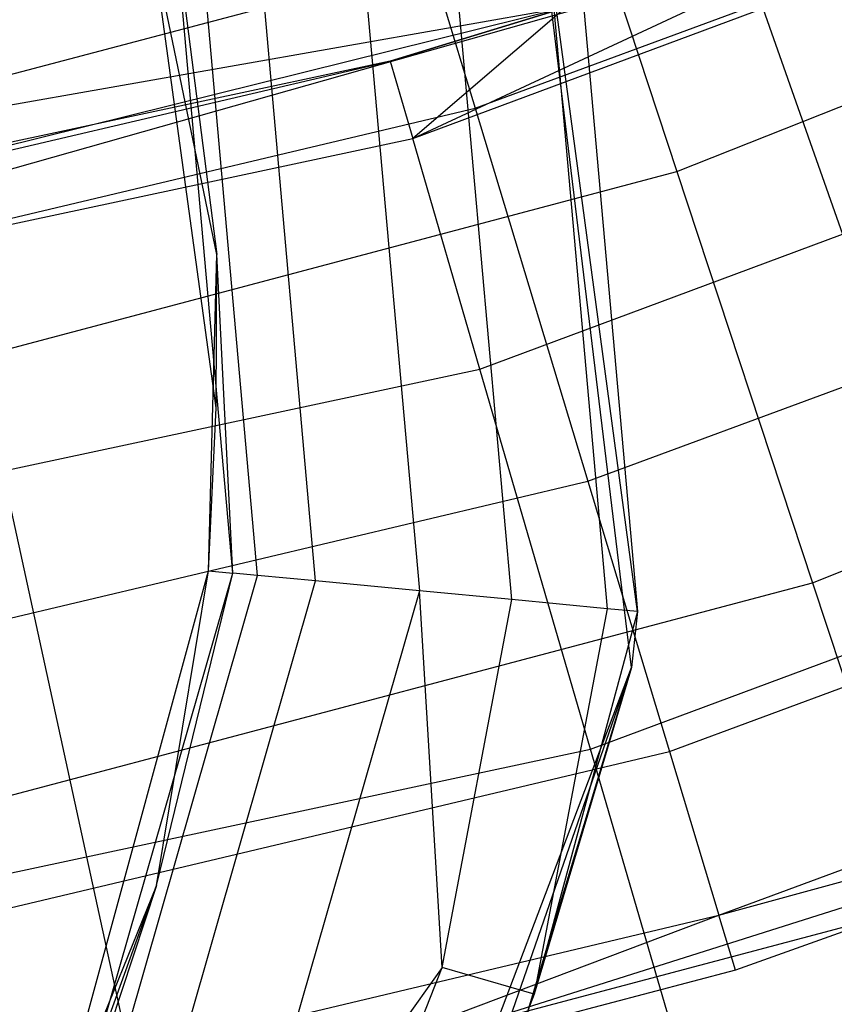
# Model space of a CAD drawing. Extents: x 0.1 to 26.5, y -19.1 to 0.
# Tile 93 of 256: x 13.668 to 13.857, y -13.509 to -13.281. Entities that reach past the tile are written whole.
import ezdxf

# ---------------------------------------------------------------- set-up
doc = ezdxf.new("R2010")
doc.units = 0
doc.header["$LTSCALE"] = 2.54
doc.layers.get('0').update_dxf_attribs({"linetype": 'CONTINUOUS'})

# ---------------------------------------------------------------- blocks, each defined once
blk = doc.blocks.new('7777_STL')
at = {"color": 0}
for p, q in [((13.74026, -13.19237, 26.42345), (13.7732, -13.30141, 26.61031)), ((13.74026, -13.19237, 26.42345), (13.7732, -13.30141, 26.61031)), ((13.81089, -13.41822, 5.85965), (13.78064, -13.19365, 5.25965)), ((13.81089, -13.41822, 5.85965), (13.78064, -13.19365, 5.25965)), ((13.80948, -13.43122, 5.25965), (13.78064, -13.19365, 5.25965)), ((13.80948, -13.43122, 5.25965), (13.78064, -13.19365, 5.25965)), ((13.7823, -13.20156, 26.28404), (13.82005, -13.3161, 26.45794)), ((13.7823, -13.20156, 26.28404), (13.82005, -13.3161, 26.45794)), ((13.75875, -13.30846, 31.55971), (13.96901, -13.21028, 31.27355)), ((13.75875, -13.30846, 31.55971), (13.96901, -13.21028, 31.27355)), ((13.75875, -13.30846, 31.55971), (13.97679, -13.22727, 31.55971)), ((13.75875, -13.30846, 31.55971), (13.97679, -13.22727, 31.55971)), ((13.7732, -13.30141, 26.61031), (13.95344, -13.23485, 26.61031)), ((13.7732, -13.30141, 26.61031), (13.95344, -13.23485, 26.61031)), ((13.79475, -13.23663, 5.85965), (13.81089, -13.41822, 5.85965)), ((13.79475, -13.23663, 5.85965), (13.81089, -13.41822, 5.85965)), ((13.78796, -13.23852, 6.22775), (13.80388, -13.41756, 6.22775)), ((13.78796, -13.23852, 6.22775), (13.80388, -13.41756, 6.22775)), ((13.78171, -13.41545, 6.56676), (13.76651, -13.2445, 6.56676)), ((13.78171, -13.41545, 6.56676), (13.76651, -13.2445, 6.56676)), ((13.82005, -13.3161, 26.45794), (13.99837, -13.24535, 26.45794)), ((13.82005, -13.3161, 26.45794), (13.99837, -13.24535, 26.45794)), ((13.83505, -13.24877, 30.36829), (13.58591, -13.31463, 30.36829)), ((13.83505, -13.24877, 30.36829), (13.58591, -13.31463, 30.36829)), ((13.74578, -13.25029, 6.73034), (13.76028, -13.41342, 6.73034)), ((13.74578, -13.25029, 6.73034), (13.76028, -13.41342, 6.73034)), ((13.7362, -13.41113, 6.82792), (13.72248, -13.25678, 6.82792)), ((13.7362, -13.41113, 6.82792), (13.72248, -13.25678, 6.82792)), ((13.72273, -13.40985, 6.85307), (13.70944, -13.26042, 6.85307)), ((13.72273, -13.40985, 6.85307), (13.70944, -13.26042, 6.85307)), ((13.71697, -13.4093, 6.85804), (13.70387, -13.26197, 6.85804)), ((13.70387, -13.26197, 6.85804), (13.71326, -13.33539, 6.8595)), ((13.70387, -13.26197, 6.85804), (13.71326, -13.33539, 6.8595)), ((13.71697, -13.4093, 6.85804), (13.70387, -13.26197, 6.85804)), ((13.71313, -13.37095, 6.85965), (13.69841, -13.2635, 6.85965)), ((13.71313, -13.37095, 6.85965), (13.69841, -13.2635, 6.85965)), ((13.71326, -13.33539, 6.8595), (13.69841, -13.2635, 6.85965)), ((13.71326, -13.33539, 6.8595), (13.69841, -13.2635, 6.85965)), ((13.64923, -13.32015, 37.54046), (13.83615, -13.26716, 37.54046)), ((13.64923, -13.32015, 37.54046), (13.83615, -13.26716, 37.54046)), ((13.83615, -13.26716, 37.54046), (13.92629, -13.52375, 37.3532)), ((13.83615, -13.26716, 37.54046), (13.92629, -13.52375, 37.3532)), ((13.79428, -13.27804, 30.461), (13.58591, -13.31463, 30.36829)), ((13.79428, -13.27804, 30.461), (13.58591, -13.31463, 30.36829)), ((13.79428, -13.27804, 30.461), (13.58848, -13.32908, 30.461)), ((13.79428, -13.27804, 30.461), (13.58848, -13.32908, 30.461)), ((13.79428, -13.27804, 31.27355), (13.75352, -13.29051, 31.27355)), ((13.75352, -13.29051, 31.27355), (13.79428, -13.27804, 30.461)), ((13.75352, -13.29051, 31.27355), (13.79428, -13.27804, 30.461)), ((13.79428, -13.27804, 31.27355), (13.75352, -13.29051, 31.27355)), ((13.79428, -13.27804, 31.27355), (13.75875, -13.30846, 31.55971)), ((13.79428, -13.27804, 31.27355), (13.75875, -13.30846, 31.55971)), ((13.77434, -13.36198, 31.841), (14.00001, -13.27796, 31.841)), ((13.77434, -13.36198, 31.841), (14.00001, -13.27796, 31.841)), ((13.75352, -13.29051, 31.27355), (13.52866, -13.33852, 31.27355)), ((13.75352, -13.29051, 31.27355), (13.52866, -13.33852, 31.27355)), ((13.58848, -13.32908, 30.461), (13.75352, -13.29051, 31.27355)), ((13.58848, -13.32908, 30.461), (13.75352, -13.29051, 31.27355)), ((13.75352, -13.29051, 31.27355), (13.75875, -13.30846, 31.55971)), ((13.75352, -13.29051, 31.27355), (13.75875, -13.30846, 31.55971)), ((13.58626, -13.34576, 26.61031), (13.7732, -13.30141, 26.61031)), ((13.58626, -13.34576, 26.61031), (13.7732, -13.30141, 26.61031)), ((13.7732, -13.30141, 26.61031), (13.79934, -13.38795, 26.80962)), ((13.7732, -13.30141, 26.61031), (13.79934, -13.38795, 26.80962)), ((13.53121, -13.35704, 31.55971), (13.75875, -13.30846, 31.55971)), ((13.53121, -13.35704, 31.55971), (13.75875, -13.30846, 31.55971)), ((13.77434, -13.36198, 31.841), (13.75875, -13.30846, 31.55971)), ((13.77434, -13.36198, 31.841), (13.75875, -13.30846, 31.55971)), ((13.63462, -13.36526, 26.45794), (13.82005, -13.3161, 26.45794)), ((13.63462, -13.36526, 26.45794), (13.82005, -13.3161, 26.45794)), ((13.79934, -13.38795, 26.80962), (13.98982, -13.3176, 26.80962)), ((13.79934, -13.38795, 26.80962), (13.98982, -13.3176, 26.80962)), ((13.82005, -13.3161, 26.45794), (13.85152, -13.41156, 26.64417)), ((13.82005, -13.3161, 26.45794), (13.85152, -13.41156, 26.64417)), ((13.64923, -13.32015, 37.54046), (13.70715, -13.58587, 37.3532)), ((13.64923, -13.32015, 37.54046), (13.70715, -13.58587, 37.3532)), ((13.71132, -13.40877, 6.85965), (13.71326, -13.33539, 6.8595)), ((13.71313, -13.37095, 6.85965), (13.71326, -13.33539, 6.8595)), ((13.71697, -13.4093, 6.85804), (13.71326, -13.33539, 6.8595)), ((13.71697, -13.4093, 6.85804), (13.71326, -13.33539, 6.8595)), ((13.85152, -13.41156, 26.64417), (14.04091, -13.33642, 26.64417)), ((13.85152, -13.41156, 26.64417), (14.04091, -13.33642, 26.64417)), ((13.80003, -13.45018, 32.11265), (14.03826, -13.36148, 32.11265)), ((13.80003, -13.45018, 32.11265), (14.03826, -13.36148, 32.11265)), ((13.53884, -13.41226, 31.841), (13.77434, -13.36198, 31.841)), ((13.53884, -13.41226, 31.841), (13.77434, -13.36198, 31.841)), ((13.80003, -13.45018, 32.11265), (13.77434, -13.36198, 31.841)), ((13.80003, -13.45018, 32.11265), (13.77434, -13.36198, 31.841)), ((13.71132, -13.40877, 6.85965), (13.71313, -13.37095, 6.85965)), ((13.8183, -13.45069, 27.01842), (14.01619, -13.3776, 27.01842)), ((13.8183, -13.45069, 27.01842), (14.01619, -13.3776, 27.01842)), ((13.60178, -13.43482, 26.80962), (13.79934, -13.38795, 26.80962)), ((13.60178, -13.43482, 26.80962), (13.79934, -13.38795, 26.80962)), ((13.79934, -13.38795, 26.80962), (13.8183, -13.45069, 27.01842)), ((13.79934, -13.38795, 26.80962), (13.8183, -13.45069, 27.01842)), ((13.6753, -13.54075, 6.85965), (13.71132, -13.40877, 6.85965)), ((13.6753, -13.54075, 6.85965), (13.71132, -13.40877, 6.85965)), ((13.67581, -13.55268, 6.85804), (13.71697, -13.4093, 6.85804)), ((13.67581, -13.55268, 6.85804), (13.71697, -13.4093, 6.85804)), ((13.69924, -13.48181, 6.8595), (13.71132, -13.40877, 6.85965)), ((13.69924, -13.48181, 6.8595), (13.71132, -13.40877, 6.85965)), ((13.69924, -13.48181, 6.8595), (13.71697, -13.4093, 6.85804)), ((13.69924, -13.48181, 6.8595), (13.71697, -13.4093, 6.85804)), ((13.71132, -13.40877, 6.85965), (13.71697, -13.4093, 6.85804)), ((13.71132, -13.40877, 6.85965), (13.71697, -13.4093, 6.85804)), ((13.72273, -13.40985, 6.85307), (13.71697, -13.4093, 6.85804)), ((13.72273, -13.40985, 6.85307), (13.71697, -13.4093, 6.85804)), ((13.65458, -13.46378, 26.64417), (13.85152, -13.41156, 26.64417)), ((13.65458, -13.46378, 26.64417), (13.85152, -13.41156, 26.64417)), ((13.68098, -13.55527, 6.85307), (13.72273, -13.40985, 6.85307)), ((13.68098, -13.55527, 6.85307), (13.72273, -13.40985, 6.85307)), ((13.69309, -13.56133, 6.82792), (13.7362, -13.41113, 6.82792)), ((13.69309, -13.56133, 6.82792), (13.7362, -13.41113, 6.82792)), ((13.7362, -13.41113, 6.82792), (13.72273, -13.40985, 6.85307)), ((13.7362, -13.41113, 6.82792), (13.72273, -13.40985, 6.85307)), ((13.76028, -13.41342, 6.73034), (13.7362, -13.41113, 6.82792)), ((13.76028, -13.41342, 6.73034), (13.7362, -13.41113, 6.82792)), ((13.85152, -13.41156, 26.64417), (13.87631, -13.48676, 26.84043)), ((13.85152, -13.41156, 26.64417), (13.87631, -13.48676, 26.84043)), ((13.76028, -13.41342, 6.73034), (13.71471, -13.57217, 6.73034)), ((13.76028, -13.41342, 6.73034), (13.71471, -13.57217, 6.73034)), ((13.76554, -13.50085, 6.56676), (13.76028, -13.41342, 6.73034)), ((13.78171, -13.41545, 6.56676), (13.76028, -13.41342, 6.73034)), ((13.76554, -13.50085, 6.56676), (13.76028, -13.41342, 6.73034)), ((13.78171, -13.41545, 6.56676), (13.76028, -13.41342, 6.73034)), ((13.82978, -13.4887, 27.23364), (14.03217, -13.41396, 27.23364)), ((13.82978, -13.4887, 27.23364), (14.03217, -13.41396, 27.23364)), ((13.76554, -13.50085, 6.56676), (13.78171, -13.41545, 6.56676)), ((13.76554, -13.50085, 6.56676), (13.78171, -13.41545, 6.56676)), ((13.80388, -13.41756, 6.22775), (13.78171, -13.41545, 6.56676)), ((13.80388, -13.41756, 6.22775), (13.78171, -13.41545, 6.56676)), ((13.80388, -13.41756, 6.22775), (13.78694, -13.50699, 6.22775)), ((13.80388, -13.41756, 6.22775), (13.78694, -13.50699, 6.22775)), ((13.81089, -13.41822, 5.85965), (13.78694, -13.50699, 6.22775)), ((13.81089, -13.41822, 5.85965), (13.78694, -13.50699, 6.22775)), ((13.81089, -13.41822, 5.85965), (13.80388, -13.41756, 6.22775)), ((13.81089, -13.41822, 5.85965), (13.80388, -13.41756, 6.22775)), ((13.81089, -13.41822, 5.85965), (13.80948, -13.43122, 5.25965)), ((13.81089, -13.41822, 5.85965), (13.80948, -13.43122, 5.85965)), ((13.81089, -13.41822, 5.85965), (13.80948, -13.43122, 5.25965)), ((13.81089, -13.41822, 5.85965), (13.80948, -13.43122, 5.85965)), ((13.72462, -13.65499, 5.25965), (13.80948, -13.43122, 5.25965)), ((13.72462, -13.65499, 5.25965), (13.80948, -13.43122, 5.25965)), ((13.80948, -13.43122, 5.85965), (13.75387, -13.59178, 6.22775)), ((13.80948, -13.43122, 5.85965), (13.75387, -13.59178, 6.22775)), ((13.80948, -13.43122, 5.85965), (13.76015, -13.59493, 5.85965)), ((13.76015, -13.59493, 5.85965), (13.80948, -13.43122, 5.25965)), ((13.76015, -13.59493, 5.85965), (13.80948, -13.43122, 5.25965)), ((13.80948, -13.43122, 5.85965), (13.76015, -13.59493, 5.85965)), ((13.80948, -13.43122, 5.85965), (13.78694, -13.50699, 6.22775)), ((13.80948, -13.43122, 5.85965), (13.78694, -13.50699, 6.22775)), ((13.80948, -13.43122, 5.85965), (13.80948, -13.43122, 5.25965)), ((13.80948, -13.43122, 5.85965), (13.80948, -13.43122, 5.25965)), ((13.99967, -13.44227, 31.75208), (13.70859, -13.53436, 31.75208)), ((13.99967, -13.44227, 31.75208), (13.70859, -13.53436, 31.75208)), ((13.82978, -13.4887, 27.23364), (13.99967, -13.44227, 27.45208)), ((13.82978, -13.4887, 27.23364), (13.99967, -13.44227, 27.45208)), ((13.99967, -13.44227, 31.75208), (13.83363, -13.50144, 27.45208)), ((13.99967, -13.44227, 27.45208), (13.83363, -13.50144, 27.45208)), ((13.99967, -13.44227, 31.75208), (13.83363, -13.50144, 27.45208)), ((13.99967, -13.44227, 27.45208), (13.83363, -13.50144, 27.45208)), ((13.55141, -13.50326, 32.11265), (13.80003, -13.45018, 32.11265)), ((13.55141, -13.50326, 32.11265), (13.80003, -13.45018, 32.11265)), ((13.61303, -13.49938, 27.01842), (13.8183, -13.45069, 27.01842)), ((13.61303, -13.49938, 27.01842), (13.8183, -13.45069, 27.01842)), ((13.83538, -13.57156, 32.37004), (13.80003, -13.45018, 32.11265)), ((13.83538, -13.57156, 32.37004), (13.80003, -13.45018, 32.11265)), ((13.8183, -13.45069, 27.01842), (13.82978, -13.4887, 27.23364)), ((13.8183, -13.45069, 27.01842), (13.82978, -13.4887, 27.23364)), ((13.675, -13.54912, 6.85909), (13.69924, -13.48181, 6.8595)), ((13.675, -13.54912, 6.85909), (13.69924, -13.48181, 6.8595)), ((13.69924, -13.48181, 6.8595), (13.6753, -13.54075, 6.85965)), ((13.69924, -13.48181, 6.8595), (13.6753, -13.54075, 6.85965)), ((13.69924, -13.48181, 6.8595), (13.67581, -13.55268, 6.85804)), ((13.69924, -13.48181, 6.8595), (13.67581, -13.55268, 6.85804)), ((13.6703, -13.54138, 26.84043), (13.87631, -13.48676, 26.84043)), ((13.6703, -13.54138, 26.84043), (13.87631, -13.48676, 26.84043)), ((13.61985, -13.53851, 27.23364), (13.82978, -13.4887, 27.23364)), ((13.61985, -13.53851, 27.23364), (13.82978, -13.4887, 27.23364)), ((13.70859, -13.53436, 27.45208), (13.82978, -13.4887, 27.23364)), ((13.70859, -13.53436, 27.45208), (13.82978, -13.4887, 27.23364)), ((13.83363, -13.50144, 27.45208), (13.82978, -13.4887, 27.23364)), ((13.83363, -13.50144, 27.45208), (13.82978, -13.4887, 27.23364)), ((13.76554, -13.50085, 6.56676), (13.71471, -13.57217, 6.73034)), ((13.76554, -13.50085, 6.56676), (13.71471, -13.57217, 6.73034)), ((13.73396, -13.58181, 6.56676), (13.76554, -13.50085, 6.56676)), ((13.73396, -13.58181, 6.56676), (13.76554, -13.50085, 6.56676)), ((13.78694, -13.50699, 6.22775), (13.76554, -13.50085, 6.56676)), ((13.78694, -13.50699, 6.22775), (13.76554, -13.50085, 6.56676)), ((13.83363, -13.50144, 27.45208), (13.70859, -13.53436, 31.75208)), ((13.83363, -13.50144, 27.45208), (13.70859, -13.53436, 31.75208)), ((13.83363, -13.50144, 27.45208), (13.70859, -13.53436, 27.45208)), ((13.83363, -13.50144, 27.45208), (13.70859, -13.53436, 27.45208)), ((13.78694, -13.50699, 6.22775), (13.75387, -13.59178, 6.22775)), ((13.78694, -13.50699, 6.22775), (13.75387, -13.59178, 6.22775))]:
    blk.add_line(p, q, dxfattribs=at)
blk = doc.blocks.new('GROUP_2')
at = {"color": 0}
blk.add_blockref('7777_STL', (-0.13159, 19.10373, -0.15965), dxfattribs=at)

msp = doc.modelspace()

# ---------------------------------------------------------------- block references
at = {"color": 0}
msp.add_blockref('GROUP_2', (0.13159, -19.10373, 0.15965), dxfattribs=at)

doc.saveas('drawing.dxf')
